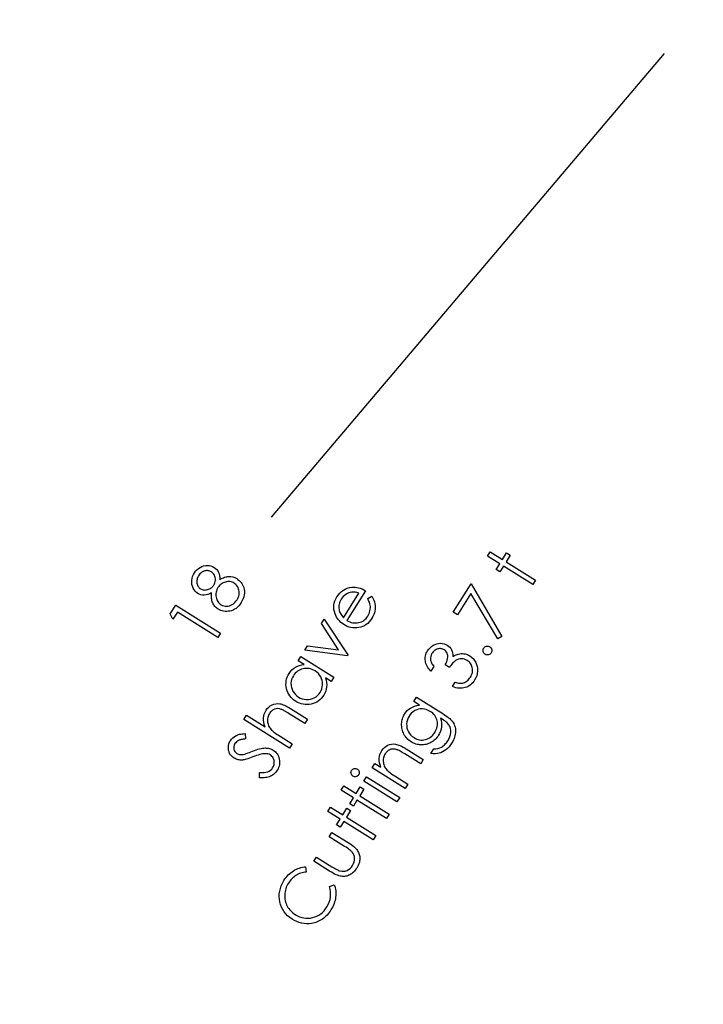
# Model space of a CAD drawing. Header units: inches. Extents: x 0.1 to 87.3, y 0.1 to 33.9.
# Tile 21 of 140: x 8.6 to 9.8, y 20.7 to 22.5. Entities that reach past the tile are written whole.
import ezdxf

# ---------------------------------------------------------------- set-up
doc = ezdxf.new("R2010")
doc.units = ezdxf.units.IN
doc.header["$MEASUREMENT"] = 0
doc.layers.add('DIMENSIONS', color=171, linetype='Continuous')
doc.styles.add('SLDTEXTSTYLE0', font='TXT', dxfattribs={"width": 0.75})
doc.dimstyles.new('SLDDIMSTYLE0', dxfattribs={"dimtxt": 0.125, "dimasz": 0.13, "dimexe": 0, "dimexo": 0.0625, "dimgap": 0.03125, "dimtad": 0, "dimtih": 1, "dimtoh": 1, "dimdec": 4, "dimlfac": 1.333333, "dimrnd": 1e-09, "dimzin": 4, "dimdsep": 46, "dimtxsty": 'SLDTEXTSTYLE0', "dimsah": 1, "dimcen": 0.09, "dimadec": 0, "dimazin": 1, "dimtfac": 1, "dimtdec": 4, "dimtofl": 0, "dimtmove": 0, "dimatfit": 3, "dimfxl": 0, "dimfrac": 2, "dimtolj": 1, "dimtzin": 12, "dimarcsym": 0})

# ---------------------------------------------------------------- blocks, each defined once
blk = doc.blocks.new('_D_4')
at = {"layer": 'DIMENSIONS'}
for p, q in [((2.5885, 22.5365), (2.5885, 18.9646)), ((31.3982, 22.2046), (31.3982, 18.9646)), ((2.5885, 19.0896), (16.7949, 19.0896)), ((31.3982, 19.0896), (17.4421, 19.0896))]:
    blk.add_line(p, q, dxfattribs=at)
for centre, start, end in [((17.0167, 19.0769), 153.4349, 206.5651), ((17.2202, 19.0769), 333.4349, 26.5651)]:
    blk.add_arc(centre, 0.2219, start, end, dxfattribs=at)
for points in [[(2.5885, 19.0896), (2.7185, 19.0696), (2.7185, 19.1096)], [(31.3982, 19.0896), (31.2682, 19.1096), (31.2682, 19.0696)]]:
    blk.add_solid(points, dxfattribs=at)
at = {"layer": 'DIMENSIONS', "insert": (16.8183, 19.1389), "char_height": 0.125, "attachment_point": 1, "style": 'SLDTEXTSTYLE0'}
blk.add_mtext('38.4130', dxfattribs=at)

msp = doc.modelspace()

# ---------------------------------------------------------------- linework, layer by layer
at = {"color": 6}
msp.add_line((9.036349, 21.57857), (9.73366, 22.402664), dxfattribs=at)
at = {"color": 7, "linetype": 'Continuous', "flags": 128}
for points in [[(9.419668, 21.509613), (9.424437, 21.517237), (9.424437, 21.517237), (9.446259, 21.503603), (9.446259, 21.503603), (9.453752, 21.515585), (9.453752, 21.515585), (9.460232, 21.511528), (9.460232, 21.511528), (9.452738, 21.499547), (9.452738, 21.499547), (9.505003, 21.466888), (9.505003, 21.466888), (9.500233, 21.459263), (9.500233, 21.459263), (9.447968, 21.491922), (9.447968, 21.491922), (9.441527, 21.481612), (9.441527, 21.481612), (9.435048, 21.485668), (9.435048, 21.485668), (9.441489, 21.495978), (9.441489, 21.495978), (9.419667, 21.509613)], [(8.944488, 21.467777), (8.946715, 21.469072), (8.948894, 21.470218), (8.951016, 21.471195), (8.953082, 21.472002), (8.955091, 21.472641), (8.957063, 21.473129), (8.95896, 21.473448), (8.960819, 21.473598), (8.964425, 21.473467), (8.967937, 21.472791), (8.971336, 21.471551), (8.97466, 21.469786), (8.97466, 21.469786), (8.976857, 21.468284), (8.978867, 21.466631), (8.980707, 21.464828), (8.98236, 21.462894), (8.983806, 21.460809), (8.985083, 21.458574), (8.986191, 21.456189), (8.987092, 21.453673), (8.987092, 21.453673), (8.9879, 21.45048), (8.988313, 21.447269), (8.988332, 21.44402), (8.987956, 21.440733), (8.987186, 21.437428), (8.986041, 21.434085), (8.984482, 21.430705), (8.982548, 21.427306), (8.982548, 21.427306), (8.980444, 21.424188), (8.97821, 21.421409), (8.975881, 21.418986), (8.973439, 21.416901), (8.970867, 21.415174), (8.9682, 21.413784), (8.96542, 21.412732), (8.962528, 21.412037), (8.959636, 21.411624), (8.956819, 21.411474), (8.954077, 21.411549), (8.951429, 21.411887), (8.948875, 21.412451), (8.946396, 21.413258), (8.943992, 21.41431), (8.941682, 21.415606), (8.941682, 21.415606), (8.940086, 21.416676), (8.938584, 21.41784), (8.937213, 21.419099), (8.935936, 21.420432), (8.934771, 21.421841), (8.93372, 21.423362), (8.932781, 21.424958), (8.931954, 21.426629), (8.931241, 21.428414), (8.930658, 21.430329), (8.930208, 21.432376), (8.929888, 21.434536), (8.929701, 21.436827), (8.929644, 21.43925), (8.929701, 21.441785), (8.929907, 21.444452), (8.929907, 21.444452), (8.926602, 21.442705), (8.923334, 21.441447), (8.920104, 21.440677), (8.91693, 21.440376), (8.91385, 21.440545), (8.910921, 21.441109), (8.908141, 21.442104), (8.905493, 21.443494), (8.905493, 21.443494), (8.903033, 21.445297), (8.900854, 21.447457), (8.898939, 21.449992), (8.897305, 21.452903), (8.896028, 21.456077), (8.895202, 21.459363), (8.894807, 21.4628), (8.894882, 21.466349), (8.895389, 21.469936), (8.896328, 21.473392), (8.897681, 21.476753), (8.899465, 21.479984), (8.899465, 21.479984), (8.901549, 21.482913), (8.903916, 21.485524), (8.906582, 21.487777), (8.909512, 21.489693), (8.912648, 21.491214), (8.915841, 21.492303), (8.919127, 21.492923), (8.92247, 21.493111), (8.925776, 21.492867), (8.928912, 21.492209), (8.93186, 21.491139), (8.934659, 21.489655), (8.934659, 21.489655), (8.937175, 21.487852), (8.939316, 21.485768), (8.941081, 21.483439), (8.94249, 21.480829), (8.943542, 21.477955), (8.944218, 21.474838), (8.944537, 21.471439), (8.944481, 21.467777)], [(8.906979, 21.474763), (8.906038, 21.473129), (8.905268, 21.471476), (8.904648, 21.469842), (8.904197, 21.46819), (8.903916, 21.466518), (8.903803, 21.464866), (8.903841, 21.463194), (8.904047, 21.461523), (8.904404, 21.459908), (8.904892, 21.458387), (8.905512, 21.456978), (8.906263, 21.455663), (8.907146, 21.454462), (8.90816, 21.453372), (8.909287, 21.452377), (8.910564, 21.451494), (8.910564, 21.451494), (8.911916, 21.450743), (8.913324, 21.450161), (8.914808, 21.449748), (8.916329, 21.449504), (8.917926, 21.44941), (8.919559, 21.449485), (8.921268, 21.449729), (8.923034, 21.450123), (8.92478, 21.450668), (8.926414, 21.451363), (8.927954, 21.45217), (8.929381, 21.453109), (8.930715, 21.45418), (8.931935, 21.455401), (8.933043, 21.456734), (8.934058, 21.458199), (8.934058, 21.458199), (8.935147, 21.460227), (8.935973, 21.46233), (8.936499, 21.464546), (8.936762, 21.466856), (8.936743, 21.469185), (8.936424, 21.47142), (8.935804, 21.47358), (8.934884, 21.475664), (8.933738, 21.47758), (8.932424, 21.47927), (8.930959, 21.480697), (8.929344, 21.48188), (8.929344, 21.48188), (8.928123, 21.482556), (8.926827, 21.483101), (8.925494, 21.483514), (8.924123, 21.483796), (8.922677, 21.483927), (8.921193, 21.483927), (8.919653, 21.483796), (8.918057, 21.483514), (8.916479, 21.483082), (8.91494, 21.482463), (8.913475, 21.481655), (8.912066, 21.48066), (8.910695, 21.479458), (8.909399, 21.478087), (8.90816, 21.476509), (8.906977, 21.474763)], [(8.941334, 21.453823), (8.940161, 21.451757), (8.939203, 21.449673), (8.938452, 21.447569), (8.937945, 21.445447), (8.937645, 21.443306), (8.937551, 21.441128), (8.937682, 21.438949), (8.938039, 21.436733), (8.938584, 21.434573), (8.939278, 21.432564), (8.940161, 21.430705), (8.941194, 21.428958), (8.942377, 21.427362), (8.943748, 21.425916), (8.945269, 21.424601), (8.94696, 21.423418), (8.94696, 21.423418), (8.949194, 21.422216), (8.951579, 21.421371), (8.954058, 21.420826), (8.956688, 21.420639), (8.959336, 21.420808), (8.961908, 21.421352), (8.964406, 21.422254), (8.966829, 21.423531), (8.969139, 21.425165), (8.971298, 21.427155), (8.973289, 21.429446), (8.97513, 21.432094), (8.97513, 21.432094), (8.976369, 21.434254), (8.977383, 21.436414), (8.978172, 21.438574), (8.978717, 21.440696), (8.979036, 21.442818), (8.97913, 21.44494), (8.978998, 21.447043), (8.978623, 21.449128), (8.978059, 21.451156), (8.977346, 21.453053), (8.976482, 21.454818), (8.975468, 21.456452), (8.974284, 21.457973), (8.972951, 21.459363), (8.971467, 21.460621), (8.969834, 21.461748), (8.969834, 21.461748), (8.968143, 21.462687), (8.966397, 21.46342), (8.964594, 21.463964), (8.962735, 21.464302), (8.9608, 21.464452), (8.95881, 21.464396), (8.956763, 21.464133), (8.954659, 21.463683), (8.952575, 21.463044), (8.950622, 21.462236), (8.948781, 21.46126), (8.947053, 21.460114), (8.945438, 21.4588), (8.943955, 21.457316), (8.942584, 21.455645), (8.941325, 21.453823)], [(9.359082, 21.410102), (9.390551, 21.46047), (9.390551, 21.46047), (9.445408, 21.367096), (9.445408, 21.367096), (9.43799, 21.362663), (9.43799, 21.362663), (9.390364, 21.443474), (9.390364, 21.443474), (9.366569, 21.405407), (9.366569, 21.405407), (9.359076, 21.410102)], [(9.207189, 21.43414), (9.214512, 21.438403), (9.214512, 21.438403), (9.216427, 21.434948), (9.217967, 21.431568), (9.21915, 21.428243), (9.219939, 21.424976), (9.22039, 21.421746), (9.22054, 21.418534), (9.220371, 21.415342), (9.219902, 21.412149), (9.219113, 21.408956), (9.217967, 21.405764), (9.216465, 21.402534), (9.214625, 21.399303), (9.214625, 21.399303), (9.212296, 21.395904), (9.209798, 21.392881), (9.207112, 21.390251), (9.204277, 21.387998), (9.201253, 21.386101), (9.198061, 21.384599), (9.194699, 21.383491), (9.191168, 21.382739), (9.187581, 21.382345), (9.184088, 21.382232), (9.18067, 21.382439), (9.177346, 21.382927), (9.174097, 21.383735), (9.170923, 21.384843), (9.167825, 21.386233), (9.16482, 21.387942), (9.16482, 21.387942), (9.162134, 21.389763), (9.159637, 21.391773), (9.157364, 21.393932), (9.155317, 21.396261), (9.153458, 21.398759), (9.151824, 21.401426), (9.150397, 21.404243), (9.149176, 21.407247), (9.149176, 21.407247), (9.147974, 21.411135), (9.147242, 21.415004), (9.146979, 21.418835), (9.147167, 21.422628), (9.147824, 21.426384), (9.148951, 21.430103), (9.150528, 21.433802), (9.152575, 21.437464), (9.152575, 21.437464), (9.155035, 21.441014), (9.15774, 21.44415), (9.160688, 21.446873), (9.163862, 21.449202), (9.16728, 21.451099), (9.170942, 21.452582), (9.17483, 21.453672), (9.178961, 21.454329), (9.178961, 21.454329), (9.181966, 21.454536), (9.184971, 21.45446), (9.187994, 21.454104), (9.191018, 21.453484), (9.194023, 21.452582), (9.197046, 21.451418), (9.200089, 21.449972), (9.203112, 21.448244), (9.203112, 21.448244), (9.170116, 21.395435), (9.170116, 21.395435), (9.172707, 21.394026), (9.175318, 21.392862), (9.177928, 21.391979), (9.180539, 21.391359), (9.183149, 21.390984), (9.18576, 21.39089), (9.18837, 21.39104), (9.190999, 21.391472), (9.193553, 21.392129), (9.195957, 21.393031), (9.198211, 21.394139), (9.200333, 21.395454), (9.202286, 21.397012), (9.204108, 21.398778), (9.205779, 21.400768), (9.2073, 21.402984), (9.2073, 21.402984), (9.208596, 21.405275), (9.209667, 21.407642), (9.21053, 21.410121), (9.211188, 21.412675), (9.21162, 21.415248), (9.211826, 21.417745), (9.211807, 21.420149), (9.211545, 21.422478), (9.211, 21.424919), (9.210099, 21.42768), (9.208821, 21.43076), (9.207188, 21.43414)], [(9.191377, 21.444019), (9.187976, 21.444977), (9.184783, 21.445559), (9.181778, 21.445784), (9.178961, 21.445653), (9.176257, 21.445164), (9.17359, 21.444338), (9.170961, 21.443174), (9.16835, 21.441652), (9.165871, 21.43985), (9.163655, 21.437821), (9.161646, 21.435549), (9.159899, 21.433051), (9.159899, 21.433051), (9.15866, 21.430873), (9.157646, 21.428675), (9.156857, 21.426422), (9.156275, 21.424149), (9.155918, 21.421839), (9.155787, 21.419511), (9.155881, 21.417126), (9.156181, 21.414722), (9.156181, 21.414722), (9.156575, 21.412957), (9.15712, 21.411172), (9.157852, 21.409388), (9.158754, 21.407585), (9.159824, 21.405783), (9.161064, 21.403961), (9.162472, 21.40212), (9.16405, 21.40028), (9.16405, 21.40028), (9.191375, 21.444019)], [(8.856658, 21.406995), (8.866395, 21.422601), (8.866395, 21.422601), (8.945816, 21.372965), (8.945816, 21.372965), (8.940896, 21.365078), (8.940896, 21.365078), (8.86925, 21.409849), (8.86925, 21.409849), (8.861456, 21.397379), (8.861456, 21.397379), (8.856648, 21.406995)], [(9.095339, 21.342484), (9.100369, 21.350541), (9.100369, 21.350541), (9.155413, 21.343461), (9.155413, 21.343461), (9.12482, 21.389679), (9.12482, 21.389679), (9.129891, 21.397773), (9.129891, 21.397773), (9.171827, 21.334184), (9.171827, 21.334184), (9.171001, 21.332831), (9.171001, 21.332831), (9.095336, 21.342484)], [(9.324347, 21.313539), (9.319275, 21.305445), (9.319275, 21.305445), (9.317284, 21.307549), (9.3155, 21.309708), (9.313941, 21.311887), (9.312608, 21.314103), (9.311481, 21.316375), (9.31058, 21.318666), (9.309904, 21.321014), (9.309453, 21.32338), (9.309209, 21.325765), (9.30919, 21.328113), (9.309359, 21.330423), (9.309753, 21.332695), (9.310354, 21.334949), (9.311162, 21.337165), (9.312195, 21.339343), (9.313415, 21.341484), (9.313415, 21.341484), (9.3155, 21.344433), (9.317885, 21.347043), (9.320533, 21.349334), (9.323482, 21.351287), (9.326618, 21.352865), (9.329792, 21.353973), (9.333041, 21.35463), (9.336327, 21.354818), (9.339557, 21.354593), (9.342618, 21.353954), (9.34551, 21.352921), (9.348215, 21.351494), (9.348215, 21.351494), (9.350619, 21.349766), (9.352684, 21.347813), (9.354412, 21.345616), (9.355802, 21.343193), (9.356872, 21.340526), (9.357605, 21.337634), (9.357999, 21.334498), (9.358074, 21.331136), (9.358074, 21.331136), (9.361079, 21.333071), (9.364215, 21.334554), (9.367427, 21.335625), (9.37077, 21.336263), (9.37077, 21.336263), (9.373136, 21.33647), (9.375427, 21.336507), (9.377681, 21.336338), (9.379878, 21.335982), (9.382019, 21.335418), (9.384122, 21.334686), (9.386151, 21.333747), (9.388141, 21.33262), (9.388141, 21.33262), (9.391334, 21.33031), (9.39417, 21.327606), (9.396667, 21.324488), (9.398789, 21.320995), (9.399691, 21.319136), (9.400461, 21.317258), (9.401099, 21.315342), (9.401588, 21.313408), (9.401945, 21.311436), (9.40217, 21.309445), (9.402245, 21.307417), (9.402189, 21.30537), (9.401663, 21.301295), (9.40063, 21.297295), (9.399034, 21.29337), (9.39693, 21.28952), (9.39693, 21.28952), (9.395278, 21.28706), (9.393494, 21.284825), (9.391597, 21.282815), (9.389587, 21.281031), (9.387446, 21.279454), (9.385193, 21.278101), (9.382826, 21.276975), (9.380329, 21.276073), (9.377737, 21.275416), (9.37507, 21.275003), (9.37231, 21.274853), (9.369493, 21.274965), (9.366582, 21.275341), (9.363577, 21.275961), (9.360516, 21.276843), (9.357361, 21.27797), (9.357361, 21.27797), (9.362225, 21.285745), (9.362225, 21.285745), (9.364422, 21.285125), (9.366525, 21.284637), (9.368535, 21.28428), (9.370432, 21.284074), (9.372253, 21.284017), (9.373962, 21.284074), (9.375559, 21.28428), (9.37708, 21.284637), (9.37708, 21.284637), (9.378901, 21.285275), (9.380629, 21.286083), (9.382282, 21.287041), (9.383859, 21.288186), (9.385343, 21.289501), (9.386733, 21.290985), (9.388047, 21.292618), (9.389287, 21.29444), (9.389287, 21.29444), (9.390526, 21.2966), (9.391522, 21.298741), (9.39231, 21.3009), (9.392855, 21.303041), (9.393174, 21.305164), (9.393268, 21.307304), (9.393118, 21.309427), (9.392761, 21.311549), (9.392216, 21.313615), (9.391503, 21.31553), (9.39062, 21.317333), (9.389606, 21.319004), (9.388404, 21.320544), (9.387071, 21.321953), (9.385568, 21.32323), (9.383897, 21.324376), (9.383897, 21.324376), (9.381512, 21.325653), (9.378995, 21.326535), (9.376347, 21.327061), (9.373568, 21.327193), (9.37077, 21.326948), (9.368103, 21.326347), (9.36553, 21.325352), (9.36307, 21.323981), (9.361849, 21.323117), (9.360591, 21.322066), (9.359276, 21.320845), (9.357905, 21.319418), (9.356497, 21.317821), (9.355051, 21.316056), (9.353548, 21.314084), (9.352008, 21.311943), (9.352008, 21.311943), (9.344722, 21.316507), (9.344722, 21.316507), (9.34628, 21.319249), (9.347501, 21.322009), (9.348421, 21.324807), (9.349022, 21.327624), (9.349304, 21.330348), (9.349267, 21.332864), (9.348891, 21.335136), (9.348196, 21.337183), (9.347238, 21.339024), (9.346055, 21.340658), (9.344628, 21.342066), (9.342994, 21.343268), (9.342994, 21.343268), (9.341679, 21.344001), (9.340327, 21.344564), (9.338937, 21.344977), (9.33751, 21.34524), (9.336045, 21.345353), (9.334562, 21.345296), (9.333022, 21.34509), (9.331444, 21.344714), (9.329904, 21.344207), (9.328421, 21.34355), (9.327031, 21.342742), (9.325698, 21.341822), (9.324458, 21.340733), (9.323275, 21.339512), (9.322186, 21.338141), (9.321153, 21.336639), (9.321153, 21.336639), (9.319782, 21.334047), (9.31888, 21.331418), (9.318448, 21.328714), (9.318486, 21.325972), (9.318693, 21.324563), (9.319068, 21.323117), (9.319575, 21.321634), (9.320233, 21.320112), (9.32104, 21.318535), (9.321998, 21.316901), (9.323087, 21.315248), (9.324345, 21.313539)], [(9.413008, 21.346113), (9.413962, 21.347372), (9.415089, 21.348367), (9.416403, 21.3491), (9.417887, 21.349588), (9.419445, 21.349794), (9.420967, 21.3497), (9.422432, 21.349287), (9.423859, 21.348555), (9.423859, 21.348555), (9.425117, 21.347616), (9.426112, 21.346489), (9.426864, 21.345174), (9.427371, 21.343672), (9.427596, 21.342113), (9.427502, 21.340611), (9.427108, 21.339146), (9.426394, 21.337738), (9.426394, 21.337738), (9.425455, 21.336498), (9.42431, 21.335503), (9.422995, 21.33477), (9.421493, 21.334282), (9.419934, 21.334075), (9.418431, 21.334169), (9.416967, 21.334583), (9.415558, 21.335277), (9.415558, 21.335277), (9.414281, 21.336254), (9.413267, 21.3374), (9.412497, 21.338714), (9.412009, 21.340198), (9.411802, 21.341757), (9.411896, 21.343259), (9.412309, 21.344724), (9.413004, 21.346113)], [(9.088271, 21.331153), (9.147005, 21.294438), (9.147005, 21.294438), (9.142348, 21.286983), (9.142348, 21.286983), (9.132244, 21.293293), (9.132244, 21.293293), (9.133427, 21.289161), (9.13416, 21.285086), (9.134441, 21.281104), (9.134272, 21.277198), (9.133653, 21.273386), (9.132601, 21.269649), (9.13108, 21.266005), (9.129108, 21.262456), (9.129108, 21.262456), (9.127061, 21.259489), (9.124788, 21.256803), (9.12231, 21.254418), (9.119624, 21.252315), (9.116713, 21.250493), (9.113596, 21.248972), (9.110272, 21.247751), (9.106741, 21.246812), (9.103135, 21.246192), (9.099567, 21.245929), (9.096055, 21.246023), (9.092581, 21.246455), (9.089163, 21.247244), (9.085801, 21.24839), (9.082496, 21.249892), (9.079228, 21.251732), (9.079228, 21.251732), (9.076205, 21.253817), (9.073463, 21.256108), (9.071021, 21.258606), (9.068862, 21.26131), (9.066984, 21.264221), (9.065406, 21.267339), (9.06411, 21.270663), (9.063096, 21.274193), (9.062401, 21.277799), (9.062082, 21.28133), (9.062101, 21.284804), (9.062458, 21.288222), (9.06319, 21.291584), (9.06426, 21.29487), (9.065688, 21.2981), (9.067472, 21.301255), (9.067472, 21.301255), (9.069876, 21.304673), (9.072561, 21.307678), (9.07551, 21.310251), (9.07874, 21.31243), (9.082252, 21.314195), (9.086026, 21.315528), (9.090083, 21.316448), (9.094402, 21.316937), (9.094402, 21.316937), (9.083604, 21.323698), (9.083604, 21.323698), (9.088261, 21.331153)], [(9.075163, 21.297293), (9.073406, 21.294081), (9.072129, 21.290739), (9.071322, 21.287283), (9.070965, 21.283696), (9.071078, 21.28009), (9.071697, 21.27656), (9.072787, 21.273123), (9.074364, 21.269742), (9.076355, 21.266587), (9.078665, 21.26377), (9.081313, 21.261291), (9.08428, 21.259169), (9.08428, 21.259169), (9.087473, 21.257442), (9.090834, 21.256165), (9.094384, 21.255319), (9.098121, 21.254925), (9.101877, 21.254981), (9.105501, 21.255507), (9.108976, 21.256503), (9.1123, 21.257967), (9.115398, 21.259845), (9.118159, 21.262061), (9.120582, 21.264616), (9.122666, 21.267526), (9.122666, 21.267526), (9.124394, 21.270719), (9.125671, 21.274062), (9.126497, 21.277574), (9.126892, 21.281255), (9.126836, 21.284936), (9.126291, 21.288466), (9.125277, 21.291865), (9.123774, 21.295096), (9.12184, 21.298138), (9.119493, 21.300899), (9.116751, 21.303396), (9.113596, 21.305631), (9.113596, 21.305631), (9.111042, 21.307077), (9.10845, 21.30826), (9.105821, 21.309162), (9.103191, 21.3098), (9.100506, 21.310157), (9.09782, 21.310232), (9.095097, 21.310026), (9.092337, 21.309556), (9.089651, 21.308824), (9.087116, 21.307866), (9.084749, 21.306683), (9.082515, 21.305274), (9.080449, 21.303622), (9.078533, 21.301744), (9.076768, 21.29964), (9.075153, 21.297293)], [(9.288754, 21.251521), (9.293504, 21.259146), (9.293504, 21.259146), (9.340323, 21.229887), (9.340323, 21.229887), (9.34329, 21.22799), (9.345995, 21.22615), (9.348473, 21.224384), (9.35069, 21.222657), (9.352643, 21.221004), (9.35437, 21.219426), (9.355835, 21.217886), (9.357056, 21.216422), (9.357056, 21.216422), (9.358521, 21.214393), (9.359779, 21.21229), (9.360831, 21.210111), (9.361695, 21.207895), (9.362333, 21.205585), (9.362784, 21.203238), (9.363047, 21.200815), (9.363084, 21.198318), (9.362934, 21.195801), (9.362596, 21.193266), (9.362051, 21.19073), (9.361319, 21.188176), (9.360399, 21.185622), (9.359272, 21.183068), (9.357957, 21.180495), (9.356436, 21.177922), (9.356436, 21.177922), (9.353995, 21.174317), (9.351422, 21.171068), (9.34868, 21.168194), (9.345807, 21.165659), (9.342858, 21.163518), (9.339891, 21.161772), (9.336924, 21.160401), (9.333956, 21.159443), (9.330801, 21.158842), (9.327271, 21.158598), (9.323365, 21.158654), (9.319101, 21.159067), (9.319101, 21.159067), (9.324228, 21.167274), (9.324228, 21.167274), (9.328078, 21.167349), (9.331703, 21.167913), (9.335102, 21.168964), (9.338276, 21.170486), (9.339778, 21.171443), (9.341262, 21.172533), (9.342689, 21.173753), (9.344098, 21.175105), (9.34545, 21.176589), (9.346764, 21.178204), (9.348042, 21.179969), (9.349281, 21.181847), (9.349281, 21.181847), (9.351422, 21.185679), (9.353018, 21.189435), (9.354051, 21.193097), (9.354539, 21.196702), (9.354539, 21.200139), (9.354126, 21.203313), (9.353281, 21.206205), (9.352004, 21.208834), (9.351159, 21.210093), (9.350107, 21.211407), (9.348849, 21.212741), (9.347365, 21.214093), (9.345675, 21.215501), (9.343778, 21.216929), (9.341675, 21.218393), (9.339346, 21.219896), (9.339346, 21.219896), (9.336323, 21.221793), (9.336323, 21.221793), (9.33745, 21.217943), (9.338126, 21.214074), (9.338332, 21.210149), (9.338088, 21.206186), (9.337393, 21.20228), (9.336285, 21.198505), (9.334764, 21.194843), (9.332811, 21.191331), (9.332811, 21.191331), (9.331496, 21.189359), (9.330069, 21.1875), (9.328548, 21.185754), (9.326914, 21.184101), (9.325167, 21.18258), (9.323308, 21.181153), (9.321355, 21.179819), (9.319289, 21.178617), (9.317167, 21.177547), (9.315007, 21.176627), (9.312829, 21.175857), (9.310632, 21.175256), (9.308397, 21.174786), (9.306143, 21.174504), (9.303871, 21.174354), (9.30158, 21.174373), (9.299289, 21.174542), (9.297035, 21.174861), (9.2948, 21.175312), (9.292622, 21.175932), (9.290462, 21.176683), (9.28834, 21.177584), (9.286236, 21.178636), (9.284189, 21.179838), (9.284189, 21.179838), (9.282217, 21.181171), (9.280339, 21.182599), (9.278593, 21.18412), (9.27694, 21.185772), (9.275419, 21.187519), (9.274011, 21.189359), (9.272696, 21.191313), (9.271513, 21.193378), (9.270461, 21.195519), (9.26956, 21.197679), (9.268809, 21.199895), (9.268208, 21.202149), (9.267776, 21.20444), (9.267475, 21.206769), (9.267344, 21.209135), (9.267362, 21.211539), (9.267531, 21.213943), (9.267832, 21.21629), (9.268283, 21.218581), (9.268884, 21.220816), (9.269616, 21.222995), (9.270499, 21.225117), (9.271513, 21.227183), (9.272677, 21.229192), (9.272677, 21.229192), (9.274874, 21.232328), (9.277353, 21.235145), (9.280095, 21.237624), (9.2831, 21.239784), (9.286443, 21.241624), (9.290218, 21.243127), (9.294368, 21.244291), (9.29895, 21.245136), (9.29895, 21.245136), (9.288753, 21.251521)], [(8.98698, 21.219541), (8.991687, 21.22709), (8.991687, 21.22709), (9.024909, 21.206319), (9.024909, 21.206319), (9.023538, 21.210432), (9.022618, 21.214432), (9.022167, 21.218301), (9.022148, 21.222057), (9.022599, 21.2257), (9.023501, 21.229212), (9.024834, 21.232611), (9.026618, 21.235879), (9.026618, 21.235879), (9.028834, 21.238959), (9.031332, 21.24157), (9.034149, 21.243748), (9.037266, 21.245476), (9.04059, 21.246715), (9.043971, 21.247466), (9.047445, 21.247673), (9.050976, 21.247391), (9.052835, 21.247016), (9.054863, 21.246452), (9.057023, 21.245664), (9.059352, 21.244687), (9.061831, 21.243523), (9.06446, 21.242133), (9.067239, 21.240555), (9.070169, 21.238771), (9.070169, 21.238771), (9.100405, 21.219879), (9.100405, 21.219879), (9.095691, 21.21231), (9.095691, 21.21231), (9.067671, 21.229813), (9.067671, 21.229813), (9.06523, 21.231316), (9.062976, 21.232668), (9.060929, 21.23387), (9.05907, 21.234903), (9.057417, 21.235785), (9.055953, 21.236518), (9.054675, 21.237081), (9.053605, 21.237494), (9.053605, 21.237494), (9.050337, 21.238358), (9.047257, 21.238715), (9.044365, 21.238546), (9.041642, 21.23787), (9.040346, 21.237344), (9.039107, 21.236687), (9.037905, 21.235898), (9.036759, 21.234996), (9.03567, 21.233945), (9.034618, 21.23278), (9.033604, 21.231466), (9.032646, 21.230039), (9.032646, 21.230039), (9.031651, 21.228292), (9.030844, 21.226508), (9.030186, 21.224686), (9.029717, 21.222827), (9.029398, 21.220911), (9.029266, 21.21894), (9.029285, 21.216949), (9.029491, 21.214902), (9.029848, 21.212874), (9.030355, 21.21092), (9.030994, 21.209042), (9.031764, 21.20724), (9.032684, 21.205512), (9.033736, 21.20384), (9.034938, 21.202263), (9.036271, 21.200742), (9.036271, 21.200742), (9.037304, 21.199746), (9.0386, 21.19862), (9.04014, 21.197399), (9.041924, 21.196084), (9.043952, 21.194638), (9.046243, 21.193079), (9.048779, 21.191427), (9.051577, 21.189661), (9.051577, 21.189661), (9.073117, 21.176196), (9.073117, 21.176196), (9.068404, 21.168647), (9.068404, 21.168647), (8.986973, 21.219541)], [(9.280615, 21.225605), (9.278818, 21.222337), (9.277504, 21.218919), (9.27664, 21.215389), (9.276227, 21.211727), (9.276302, 21.208064), (9.276865, 21.204515), (9.277898, 21.201059), (9.279419, 21.197735), (9.281354, 21.194618), (9.283664, 21.19182), (9.286312, 21.189359), (9.289316, 21.1872), (9.289316, 21.1872), (9.291739, 21.185829), (9.294199, 21.184721), (9.296659, 21.183876), (9.299157, 21.183294), (9.301674, 21.182993), (9.304209, 21.182955), (9.306763, 21.183181), (9.309336, 21.183688), (9.311871, 21.184439), (9.314275, 21.185434), (9.316566, 21.186674), (9.318726, 21.188176), (9.320754, 21.189885), (9.32267, 21.191857), (9.324473, 21.194073), (9.326144, 21.196533), (9.326144, 21.196533), (9.327628, 21.199144), (9.328848, 21.201736), (9.329787, 21.204327), (9.330463, 21.206919), (9.330858, 21.209492), (9.33097, 21.212065), (9.330801, 21.214637), (9.33037, 21.21721), (9.329675, 21.219727), (9.328736, 21.222112), (9.327534, 21.224365), (9.326106, 21.226506), (9.324416, 21.228535), (9.322482, 21.230431), (9.320303, 21.232216), (9.317881, 21.233868), (9.317881, 21.233868), (9.314538, 21.235709), (9.311139, 21.237061), (9.307683, 21.237943), (9.30419, 21.238338), (9.300716, 21.238263), (9.297335, 21.237737), (9.29403, 21.236704), (9.2908, 21.23522), (9.287776, 21.233324), (9.285072, 21.231089), (9.282687, 21.228516), (9.280602, 21.225605)], [(9.014859, 21.115877), (9.015023, 21.125155), (9.015023, 21.125155), (9.01923, 21.125061), (9.02308, 21.125286), (9.026554, 21.125831), (9.029672, 21.126695), (9.032395, 21.127897), (9.03478, 21.129418), (9.036789, 21.131258), (9.038423, 21.133437), (9.038423, 21.133437), (9.039531, 21.135484), (9.040376, 21.137606), (9.04094, 21.139803), (9.04124, 21.142094), (9.041259, 21.144367), (9.040996, 21.146545), (9.040433, 21.148592), (9.039588, 21.150545), (9.038498, 21.152348), (9.03724, 21.153963), (9.035756, 21.155353), (9.034104, 21.156555), (9.034104, 21.156555), (9.032019, 21.157625), (9.029747, 21.158339), (9.027268, 21.158715), (9.024601, 21.158733), (9.024601, 21.158733), (9.02261, 21.158564), (9.020413, 21.158226), (9.018047, 21.157757), (9.015474, 21.157118), (9.012732, 21.156348), (9.009784, 21.155409), (9.006666, 21.154339), (9.003342, 21.153099), (9.003342, 21.153099), (9.000056, 21.15186), (8.997032, 21.150789), (8.994309, 21.14985), (8.991849, 21.149081), (8.989651, 21.148461), (8.987755, 21.147991), (8.986121, 21.147672), (8.984769, 21.147503), (8.984769, 21.147503), (8.98274, 21.147409), (8.98075, 21.147447), (8.978834, 21.147653), (8.976956, 21.14801), (8.975134, 21.148498), (8.973369, 21.149156), (8.971641, 21.149944), (8.969989, 21.150902), (8.969989, 21.150902), (8.967547, 21.15263), (8.965425, 21.154621), (8.963603, 21.156818), (8.962082, 21.159278), (8.960918, 21.161907), (8.960148, 21.164668), (8.959754, 21.167523), (8.959735, 21.17049), (8.960092, 21.173457), (8.960824, 21.176349), (8.961932, 21.179129), (8.963397, 21.181814), (8.963397, 21.181814), (8.965294, 21.184462), (8.967491, 21.18681), (8.96997, 21.188838), (8.972749, 21.190566), (8.974289, 21.191317), (8.97598, 21.191993), (8.977839, 21.192594), (8.979848, 21.193139), (8.982008, 21.193589), (8.984318, 21.193984), (8.986797, 21.194284), (8.989426, 21.194528), (8.989426, 21.194528), (8.990309, 21.184969), (8.990309, 21.184969), (8.988205, 21.184763), (8.986252, 21.184518), (8.984449, 21.184218), (8.982797, 21.183899), (8.981294, 21.183542), (8.979942, 21.183148), (8.978759, 21.182697), (8.977707, 21.182227), (8.975867, 21.181138), (8.974233, 21.179823), (8.972768, 21.178283), (8.97151, 21.176537), (8.97151, 21.176537), (8.970252, 21.174133), (8.969519, 21.17171), (8.969256, 21.169288), (8.969519, 21.166846), (8.970233, 21.164536), (8.971341, 21.162527), (8.972862, 21.160762), (8.974796, 21.159297), (8.974796, 21.159297), (8.97613, 21.158564), (8.977519, 21.157982), (8.978966, 21.157532), (8.980487, 21.157231), (8.982139, 21.157118), (8.98398, 21.157175), (8.986027, 21.157438), (8.988243, 21.15787), (8.988243, 21.15787), (8.989013, 21.158095), (8.990083, 21.158433), (8.991436, 21.158921), (8.993088, 21.159522), (8.995022, 21.160236), (8.997257, 21.1611), (8.999774, 21.162076), (9.002591, 21.163184), (9.002591, 21.163184), (9.006009, 21.16448), (9.009258, 21.165626), (9.012319, 21.166584), (9.015211, 21.167391), (9.017915, 21.168011), (9.020451, 21.168462), (9.022798, 21.168743), (9.024977, 21.168856), (9.027024, 21.168818), (9.028996, 21.168668), (9.030892, 21.168405), (9.032733, 21.168011), (9.034479, 21.167485), (9.03617, 21.166865), (9.037766, 21.166114), (9.039306, 21.165231), (9.039306, 21.165231), (9.041372, 21.163804), (9.043231, 21.162208), (9.044884, 21.160461), (9.046348, 21.158546), (9.047625, 21.156461), (9.048677, 21.154226), (9.049541, 21.151841), (9.050217, 21.149287), (9.050649, 21.146677), (9.050837, 21.144085), (9.05078, 21.14155), (9.050461, 21.139033), (9.049879, 21.136573), (9.049034, 21.134132), (9.047945, 21.131728), (9.046611, 21.129361), (9.046611, 21.129361), (9.045428, 21.127615), (9.04417, 21.125981), (9.042799, 21.12446), (9.041353, 21.12307), (9.039794, 21.121793), (9.038141, 21.120629), (9.036395, 21.119577), (9.034555, 21.118657), (9.032601, 21.117849), (9.030498, 21.117173), (9.028263, 21.116629), (9.025859, 21.116234), (9.023324, 21.115934), (9.020657, 21.115783), (9.017821, 21.115765), (9.014854, 21.115877)], [(9.215116, 21.133674), (9.219823, 21.141223), (9.219823, 21.141223), (9.230359, 21.134632), (9.230359, 21.134632), (9.228988, 21.138726), (9.228067, 21.142726), (9.227598, 21.146576), (9.227579, 21.150332), (9.22803, 21.153975), (9.228913, 21.157487), (9.230265, 21.160905), (9.232068, 21.164191), (9.232068, 21.164191), (9.234284, 21.167271), (9.236781, 21.169882), (9.239598, 21.17206), (9.242716, 21.173788), (9.24604, 21.175027), (9.24942, 21.17576), (9.252895, 21.175985), (9.256444, 21.175685), (9.258322, 21.175309), (9.260332, 21.174727), (9.26251, 21.173957), (9.264839, 21.17298), (9.267299, 21.171797), (9.269928, 21.170426), (9.272689, 21.168849), (9.275619, 21.167083), (9.275619, 21.167083), (9.305854, 21.148191), (9.305854, 21.148191), (9.301159, 21.140679), (9.301159, 21.140679), (9.27314, 21.158182), (9.27314, 21.158182), (9.270698, 21.159684), (9.268445, 21.161036), (9.266398, 21.162238), (9.264538, 21.163271), (9.262867, 21.164135), (9.261402, 21.164849), (9.260125, 21.165412), (9.259055, 21.165806), (9.259055, 21.165806), (9.257402, 21.166313), (9.255806, 21.166689), (9.254247, 21.166933), (9.252744, 21.167046), (9.251261, 21.167027), (9.249834, 21.166877), (9.248444, 21.166614), (9.24711, 21.166201), (9.245815, 21.165675), (9.244575, 21.165018), (9.243373, 21.164229), (9.242228, 21.163309), (9.24112, 21.162257), (9.240068, 21.161093), (9.239054, 21.159778), (9.238096, 21.158351), (9.238096, 21.158351), (9.237101, 21.156604), (9.236293, 21.15482), (9.235636, 21.152998), (9.235166, 21.151139), (9.234847, 21.149224), (9.234716, 21.147252), (9.234734, 21.145261), (9.234941, 21.143214), (9.235298, 21.141186), (9.235805, 21.139233), (9.236443, 21.137355), (9.237213, 21.135552), (9.238134, 21.133824), (9.239185, 21.132153), (9.240387, 21.130575), (9.241721, 21.129054), (9.241721, 21.129054), (9.242772, 21.12804), (9.244068, 21.126932), (9.245608, 21.125692), (9.247392, 21.124378), (9.249439, 21.122932), (9.251712, 21.121392), (9.254247, 21.119739), (9.257026, 21.117974), (9.257026, 21.117974), (9.278567, 21.104508), (9.278567, 21.104508), (9.273853, 21.096959), (9.273853, 21.096959), (9.215109, 21.133674)], [(9.178551, 21.128997), (9.179444, 21.13018), (9.180495, 21.131119), (9.181735, 21.131814), (9.183143, 21.132283), (9.184608, 21.13249), (9.186035, 21.132396), (9.187406, 21.13202), (9.188721, 21.131363), (9.188721, 21.131363), (9.189885, 21.13048), (9.190805, 21.129428), (9.1915, 21.128189), (9.191951, 21.12678), (9.192139, 21.125316), (9.192064, 21.123888), (9.191669, 21.122517), (9.191012, 21.121203), (9.191012, 21.121203), (9.190129, 21.120057), (9.189078, 21.119137), (9.187857, 21.118442), (9.186449, 21.117973), (9.184984, 21.117785), (9.183594, 21.11786), (9.182223, 21.118236), (9.180927, 21.118893), (9.180927, 21.118893), (9.179744, 21.119794), (9.178805, 21.120846), (9.17811, 21.122085), (9.177641, 21.123475), (9.177453, 21.12494), (9.177528, 21.126349), (9.177904, 21.127701), (9.178542, 21.128997)], [(9.200374, 21.110104), (9.205135, 21.117728), (9.205135, 21.117728), (9.263879, 21.081014), (9.263879, 21.081014), (9.259109, 21.073389), (9.259109, 21.073389), (9.200365, 21.110104)], [(9.15981, 21.093743), (9.164573, 21.101368), (9.164573, 21.101368), (9.186395, 21.087733), (9.186395, 21.087733), (9.193888, 21.099715), (9.193888, 21.099715), (9.200367, 21.095659), (9.200367, 21.095659), (9.192874, 21.083677), (9.192874, 21.083677), (9.245139, 21.051018), (9.245139, 21.051018), (9.240369, 21.043394), (9.240369, 21.043394), (9.188104, 21.076052), (9.188104, 21.076052), (9.181662, 21.065742), (9.181662, 21.065742), (9.175183, 21.069798), (9.175183, 21.069798), (9.181625, 21.080109), (9.181625, 21.080109), (9.159802, 21.093743)], [(9.136241, 21.056029), (9.141006, 21.063654), (9.141006, 21.063654), (9.162829, 21.05002), (9.162829, 21.05002), (9.170322, 21.062001), (9.170322, 21.062001), (9.176801, 21.057945), (9.176801, 21.057945), (9.169308, 21.045963), (9.169308, 21.045963), (9.221573, 21.013305), (9.221573, 21.013305), (9.216803, 21.00568), (9.216803, 21.00568), (9.164538, 21.038339), (9.164538, 21.038339), (9.158096, 21.028028), (9.158096, 21.028028), (9.151617, 21.032085), (9.151617, 21.032085), (9.158059, 21.042395), (9.158059, 21.042395), (9.136236, 21.056029)], [(9.11132, 20.967572), (9.116059, 20.975178), (9.116059, 20.975178), (9.143478, 20.958032), (9.143478, 20.958032), (9.145901, 20.956549), (9.148155, 20.955215), (9.15022, 20.954032), (9.152136, 20.953018), (9.153845, 20.952135), (9.155404, 20.95144), (9.156775, 20.950877), (9.157977, 20.950483), (9.157977, 20.950483), (9.161169, 20.949882), (9.164287, 20.949806), (9.167367, 20.950295), (9.170371, 20.951328), (9.173245, 20.952868), (9.175855, 20.954858), (9.178203, 20.957319), (9.180306, 20.960248), (9.180306, 20.960248), (9.182015, 20.963403), (9.183198, 20.966577), (9.183837, 20.969713), (9.183949, 20.972868), (9.183574, 20.97593), (9.182766, 20.978803), (9.18147, 20.98147), (9.179743, 20.983949), (9.179743, 20.983949), (9.178935, 20.984831), (9.177883, 20.985808), (9.17655, 20.986916), (9.174972, 20.988137), (9.173132, 20.989451), (9.171029, 20.990897), (9.168662, 20.992437), (9.166033, 20.994109), (9.166033, 20.994109), (9.138614, 21.011255), (9.138614, 21.011255), (9.143441, 21.018973), (9.143441, 21.018973), (9.172268, 21.000963), (9.172268, 21.000963), (9.175179, 20.999085), (9.177865, 20.997226), (9.180287, 20.995386), (9.182484, 20.993583), (9.184419, 20.991817), (9.186128, 20.990071), (9.187574, 20.988362), (9.188795, 20.986672), (9.189827, 20.984982), (9.19071, 20.983254), (9.191461, 20.981488), (9.192062, 20.979686), (9.192532, 20.977845), (9.19287, 20.975986), (9.193058, 20.97407), (9.193095, 20.972117), (9.192983, 20.970145), (9.19272, 20.968136), (9.192288, 20.966108), (9.191687, 20.964079), (9.190917, 20.961995), (9.189996, 20.95991), (9.188907, 20.957807), (9.187649, 20.955666), (9.187649, 20.955666), (9.186278, 20.9536), (9.184851, 20.951684), (9.183386, 20.949938), (9.181865, 20.948342), (9.180268, 20.946896), (9.178635, 20.9456), (9.176963, 20.944473), (9.175217, 20.943496), (9.173432, 20.94267), (9.17163, 20.941994), (9.169789, 20.941468), (9.167911, 20.941093), (9.166014, 20.940848), (9.16408, 20.940755), (9.162127, 20.940811), (9.160136, 20.940999), (9.15807, 20.941374), (9.155854, 20.941956), (9.153488, 20.942745), (9.15099, 20.943759), (9.148361, 20.94498), (9.145582, 20.946407), (9.142652, 20.948041), (9.139591, 20.9499), (9.139591, 20.9499), (9.111308, 20.967572)], [(9.096944, 20.957747), (9.097833, 20.948488), (9.097833, 20.948488), (9.095354, 20.948188), (9.09295, 20.947756), (9.090603, 20.947192), (9.088331, 20.946497), (9.086096, 20.945671), (9.083936, 20.944732), (9.081833, 20.943643), (9.079804, 20.942441), (9.077833, 20.941107), (9.075955, 20.93968), (9.074152, 20.938121), (9.072443, 20.936469), (9.07079, 20.934685), (9.069231, 20.932788), (9.067748, 20.930797), (9.066358, 20.928675), (9.066358, 20.928675), (9.064968, 20.926271), (9.063729, 20.92383), (9.062677, 20.921351), (9.061776, 20.918816), (9.061062, 20.916224), (9.060517, 20.913595), (9.060123, 20.910928), (9.059916, 20.908205), (9.059879, 20.9055), (9.06001, 20.902834), (9.060292, 20.900223), (9.060761, 20.897688), (9.0614, 20.895171), (9.062208, 20.89273), (9.063184, 20.890345), (9.06433, 20.887997), (9.065626, 20.885725), (9.06709, 20.883565), (9.068687, 20.881518), (9.070414, 20.879565), (9.072311, 20.877706), (9.074339, 20.875941), (9.076518, 20.874288), (9.078847, 20.872748), (9.078847, 20.872748), (9.082509, 20.870682), (9.086208, 20.869011), (9.089946, 20.867753), (9.093739, 20.866907), (9.09757, 20.866457), (9.101439, 20.866419), (9.105364, 20.866776), (9.109327, 20.867546), (9.113214, 20.868692), (9.116895, 20.870194), (9.120369, 20.872053), (9.123656, 20.87425), (9.126736, 20.876823), (9.129609, 20.879734), (9.132276, 20.882983), (9.134755, 20.886608), (9.134755, 20.886608), (9.137102, 20.890814), (9.138943, 20.895115), (9.140257, 20.899491), (9.141065, 20.903961), (9.141347, 20.908524), (9.141121, 20.913163), (9.140389, 20.917877), (9.139131, 20.922684), (9.139131, 20.922684), (9.147788, 20.925971), (9.147788, 20.925971), (9.148671, 20.923304), (9.149385, 20.9206), (9.149929, 20.917877), (9.150305, 20.915116), (9.15053, 20.912336), (9.150586, 20.909538), (9.150474, 20.906702), (9.150192, 20.903848), (9.14976, 20.900993), (9.14914, 20.898157), (9.14837, 20.895322), (9.147431, 20.892523), (9.146305, 20.889725), (9.145028, 20.886946), (9.143563, 20.884185), (9.141948, 20.881443), (9.141948, 20.881443), (9.140295, 20.878908), (9.138567, 20.876504), (9.136764, 20.874232), (9.134905, 20.87211), (9.13299, 20.870119), (9.130999, 20.86826), (9.128952, 20.866551), (9.12683, 20.864973), (9.124632, 20.863527), (9.122398, 20.862212), (9.120069, 20.861048), (9.117703, 20.860015), (9.115242, 20.859114), (9.112745, 20.858344), (9.110172, 20.857724), (9.107524, 20.857236), (9.107524, 20.857236), (9.103035, 20.856747), (9.098603, 20.856654), (9.094209, 20.856992), (9.089852, 20.857724), (9.085551, 20.858888), (9.081288, 20.860447), (9.077081, 20.862419), (9.072912, 20.864804), (9.072912, 20.864804), (9.068762, 20.867659), (9.065006, 20.870795), (9.061682, 20.874213), (9.058771, 20.877894), (9.056254, 20.881856), (9.054151, 20.886082), (9.052479, 20.890589), (9.051202, 20.895378), (9.050395, 20.90028), (9.050057, 20.905144), (9.050226, 20.909951), (9.050902, 20.91474), (9.052048, 20.919473), (9.053681, 20.924187), (9.055822, 20.928844), (9.058452, 20.933464), (9.058452, 20.933464), (9.060236, 20.936168), (9.062114, 20.938722), (9.064086, 20.941107), (9.06617, 20.943361), (9.06833, 20.945446), (9.070602, 20.94738), (9.07295, 20.949164), (9.07541, 20.950798), (9.077945, 20.952263), (9.080518, 20.953559), (9.083129, 20.954685), (9.085795, 20.955643), (9.088518, 20.956432), (9.091279, 20.957033), (9.094077, 20.957484), (9.096932, 20.957747)]]:
    msp.add_lwpolyline(points, dxfattribs=at)

# ---------------------------------------------------------------- dimensions: what is measured, and where the dimension line sits
at = {"layer": 'DIMENSIONS'}
dim = msp.add_linear_dim(base=(31.39821, 19.089632), p1=(2.588479, 22.586453), p2=(31.39821, 22.254554), text='(<>)', dimstyle='SLDDIMSTYLE0', dxfattribs=at)
dim.commit()
dim.dimension.update_dxf_attribs({"geometry": '_D_4', "text_midpoint": (17.118469, 19.089632), "dimtype": 160})

doc.saveas('drawing.dxf')
